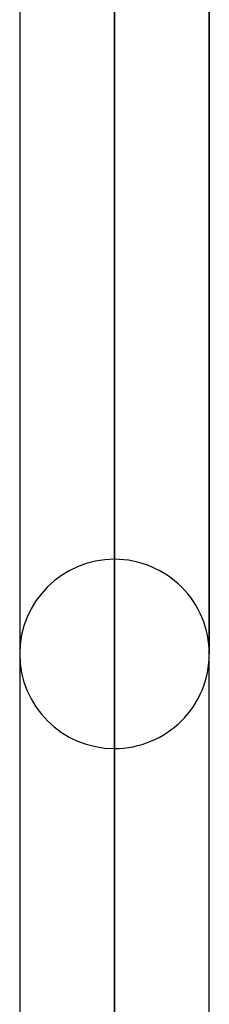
# Model space of a CAD drawing. Header units: millimetres. Extents: x -86 to 92, y -242 to 242.
# Tile 22 of 81: x 32.96 to 34.75, y -89.59 to -80.28. Entities that reach past the tile are written whole.
import ezdxf

# ---------------------------------------------------------------- set-up
doc = ezdxf.new("R2010")
doc.units = ezdxf.units.MM
doc.layers.add('MAIN-1', color=7, linetype='Continuous')

msp = doc.modelspace()

# ---------------------------------------------------------------- linework, layer by layer
at = {"layer": 'MAIN-1'}
for p, q in [((32.9625, 0), (32.9625, -129.1873)), ((32.9625, 0), (32.9625, -129.1873)), ((33.8575, 0), (33.8575, -128.5498)), ((33.8575, 0), (33.8575, -129.777)), ((34.7525, -129.1476), (34.7525, 0)), ((34.7525, -129.1476), (34.7525, 0)), ((33.8575, -129.777), (33.8575, 0)), ((33.8575, -128.5498), (33.8575, 0)), ((33.8575, -85.383), (33.8575, -63.9065)), ((34.7525, -64.5366), (34.7525, -86.278)), ((34.7525, -86.278), (34.7525, -64.5366)), ((32.9625, -64.6154), (32.9625, -86.278)), ((32.9625, -64.6154), (32.9625, -86.278)), ((33.8575, -65.2523), (33.8575, -87.173))]:
    msp.add_line(p, q, dxfattribs=at)
for start, end in [(90.00015, 180.00002), (0, 90.00015), (180.00002, 269.99985), (269.99985, 0)]:
    msp.add_arc((33.8575, -86.278), 0.895, start, end, dxfattribs=at)

doc.saveas('drawing.dxf')
